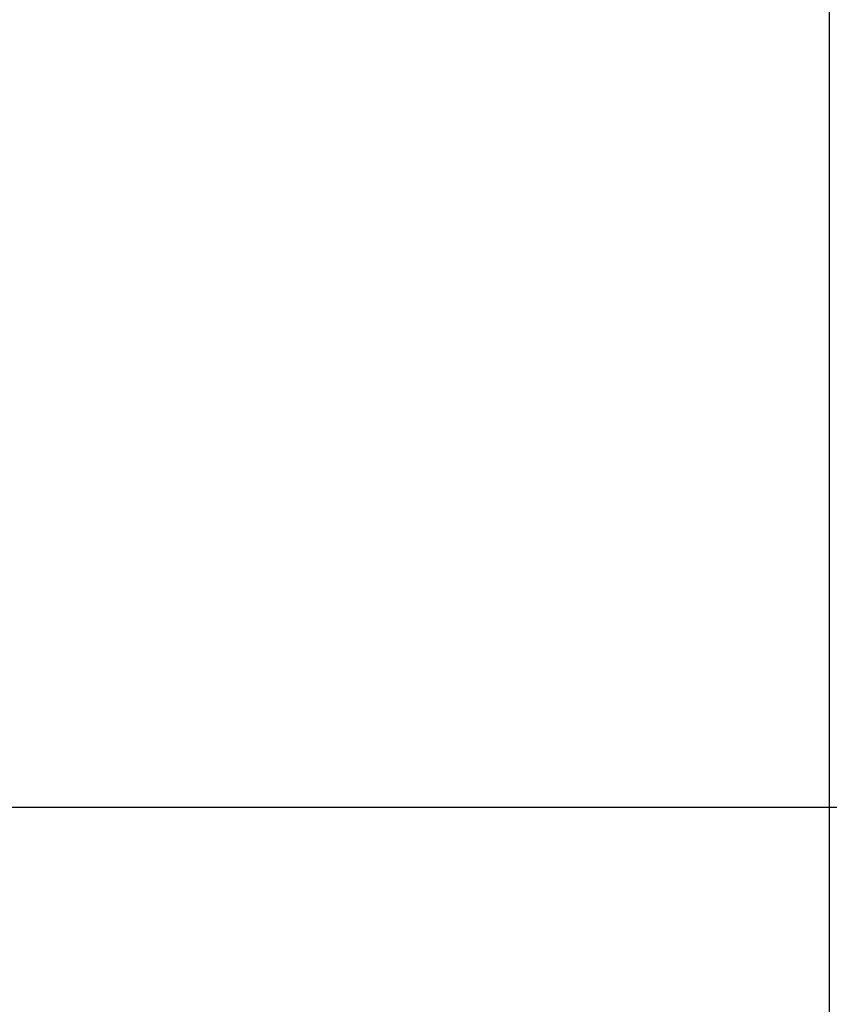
# Model space of a CAD drawing. Header units: millimetres. Extents: x -376 to 374, y -384 to 366.
# Tile 10 of 18: x -171 to -1, y -50 to 157. Entities that reach past the tile are written whole.
import ezdxf

# ---------------------------------------------------------------- set-up
doc = ezdxf.new("R2010")
doc.units = ezdxf.units.MM
doc.header["$MEASUREMENT"] = 0
doc.layers.add('Soround table top', color=7, linetype='Continuous', true_color=0x4c7c50)

msp = doc.modelspace()

# ---------------------------------------------------------------- linework, layer by layer
at = {"layer": 'Soround table top'}
for centre, radius, start, end in [((-0.78, -9.05, 376.9), 375, 0, 180), ((-0.78, -9.05, 371.9), 375, 0, 180), ((-0.78, -9.05, 374.4), 375, 0, 180), ((-0.78, -9.05, 371.9), 375, 0, 180), ((-0.78, -9.05, 376.9), 375, 0, 180), ((-0.78, -9.05, 383.9), 368, 0, 180), ((-0.78, -9.05, 390.9), 361, 0, 180), ((-0.78, -9.05, 390.9), 361, 0, 180), ((-0.78, -9.05, 376.9), 375, 180, 0), ((-0.78, -9.05, 376.9), 375, 180, 0), ((-0.78, -9.05, 371.9), 375, 180, 0), ((-0.78, -9.05, 374.4), 375, 180, 0), ((-0.78, -9.05, 371.9), 375, 180, 0), ((-0.78, -9.05, 383.9), 368, 180, 0), ((-0.78, -9.05, 390.9), 361, 180, 360), ((-0.78, -9.05, 390.9), 361, 180, 360)]:
    msp.add_arc(centre, radius, start, end, dxfattribs=at)
for points in [[(-0.78, 351.95, 390.9), (-0.78, -9.05, 390.9), (-0.78, -370.05, 390.9)], [(360.22, -9.05, 390.9), (-0.78, -9.05, 390.9), (-361.78, -9.05, 390.9)], [(374.22, -9.05, 371.9), (99.46, -9.05, 371.9), (-175.31, -9.05, 371.9)]]:
    msp.add_open_spline(points, degree=2, dxfattribs=at)

doc.saveas('drawing.dxf')
